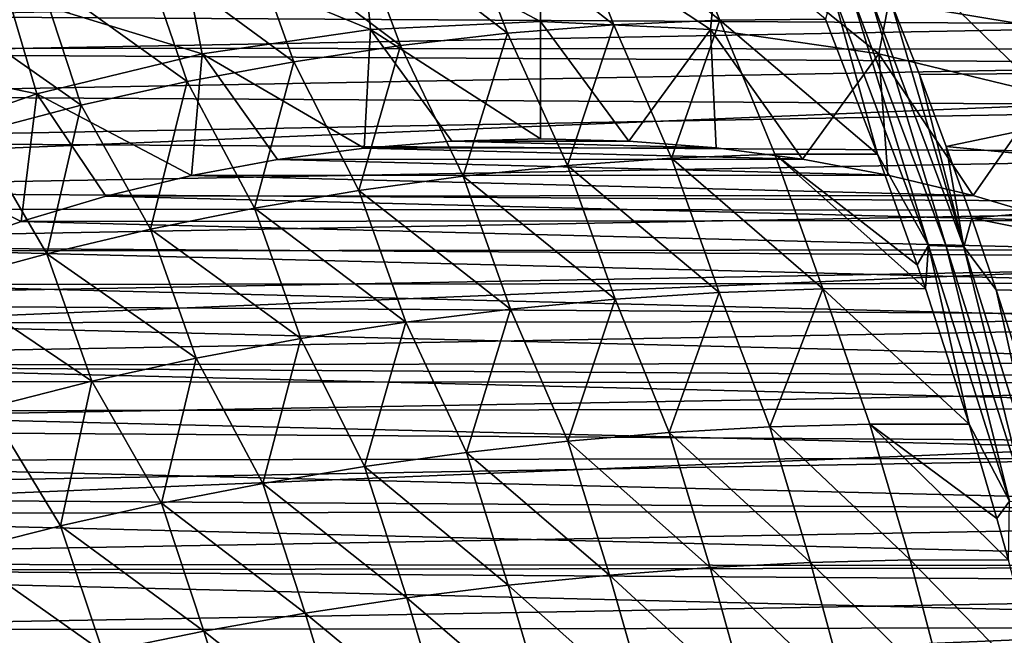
# Model space of a CAD drawing. Header units: metres. Extents: x -31 to 127, y -24 to 31.
# Tile 64 of 150: x -5 to 4, y 11 to 17. Entities that reach past the tile are written whole.
import ezdxf

# ---------------------------------------------------------------- set-up
doc = ezdxf.new("R2010")
doc.units = ezdxf.units.M
doc.layers.add('solid_12_381_041_XXX', color=7, linetype='CONTINUOUS')

msp = doc.modelspace()

# ---------------------------------------------------------------- linework, layer by layer
at = {"layer": 'solid_12_381_041_XXX'}
for points in [[(1.175035, 18.129885, 145.457611), (0.190179, 18.082441, 145.449524), (1.691461, 16.869383, 145.548782)], [(1.175035, 18.129885, 145.457611), (1.691461, 16.869383, 145.548782), (2.685521, 16.876699, 145.558563)], [(15.866746, 18.005188, -4), (-17.31864, 16.614492, -4), (-15.844099, 18.025211, -4)], [(0.190179, 18.082441, 145.449524), (-0.797478, 17.998188, 145.440994), (0.691206, 16.825106, 145.538483)], [(0.190179, 18.082441, 145.449524), (0.691206, 16.825106, 145.538483), (1.691461, 16.869383, 145.548782)], [(17.345131, 16.586674, -4), (-17.31864, 16.614492, -4), (15.866746, 18.005188, -4)], [(-0.797478, 17.998188, 145.440994), (-1.78582, 17.87722, 145.432022), (-0.313382, 16.74486, 145.527618)], [(-0.797478, 17.998188, 145.440994), (-0.313382, 16.74486, 145.527618), (0.691206, 16.825106, 145.538483)], [(-1.78582, 17.87722, 145.432022), (-2.772735, 17.719631, 145.422638), (-1.320051, 16.62867, 145.51619)], [(-1.78582, 17.87722, 145.432022), (-1.320051, 16.62867, 145.51619), (-0.313382, 16.74486, 145.527618)], [(-1.695495, 17.75613, 124.063568), (0, 16.856535, 125.583488), (0, 17.836906, 124.063553)], [(1.602561, 16.780169, 125.583511), (1.695822, 17.7561, 124.063568), (0, 17.836906, 124.063553)], [(0, 16.856535, 125.583488), (1.602561, 16.780169, 125.583511), (0, 17.836906, 124.063553)], [(-1.602307, 16.780197, 125.583504), (-1.695495, 17.75613, 124.063568), (-3.375635, 17.514565, 124.063568)], [(-1.602307, 16.780197, 125.583504), (0, 16.856535, 125.583488), (-1.695495, 17.75613, 124.063568)], [(1.602561, 16.780169, 125.583511), (3.190353, 16.551855, 125.583511), (1.695822, 17.7561, 124.063568)], [(3.190353, 16.551855, 125.583511), (3.375958, 17.514503, 124.063568), (1.695822, 17.7561, 124.063568)], [(-2.772735, 17.719631, 145.422638), (-3.756109, 17.525515, 145.412857), (-2.32655, 16.476564, 145.504242)], [(-2.772735, 17.719631, 145.422638), (-2.32655, 16.476564, 145.504242), (-1.320051, 16.62867, 145.51619)], [(-3.190103, 16.551907, 125.583504), (-3.375635, 17.514565, 124.063568), (-5.025206, 17.114386, 124.063568)], [(-3.756109, 17.525515, 145.412857), (-4.73383, 17.294968, 145.402664), (-3.330628, 16.28857, 145.491745)], [(-3.756109, 17.525515, 145.412857), (-3.330628, 16.28857, 145.491745), (-2.32655, 16.476564, 145.504242)], [(-3.190103, 16.551907, 125.583504), (-1.602307, 16.780197, 125.583504), (-3.375635, 17.514565, 124.063568)], [(3.190353, 16.551855, 125.583511), (4.749254, 16.173647, 125.583511), (3.375958, 17.514503, 124.063568)], [(7.222302, 16.387852, 145.621933), (6.83725, 17.457882, 145.538864), (3.306822, 17.036674, 145.551956)], [(4.749254, 16.173647, 125.583511), (5.025521, 17.114294, 124.063568), (3.375958, 17.514503, 124.063568)], [(-4.73383, 17.294968, 145.402664), (-5.703784, 17.02808, 145.39209), (-4.330033, 16.064714, 145.47876)], [(-4.73383, 17.294968, 145.402664), (-4.330033, 16.064714, 145.47876), (-3.330628, 16.28857, 145.491745)], [(-6.844324, 16.90493, 143.050308), (6.211516, 17.147238, 143.050308), (7.041751, 16.823648, 143.050308)], [(-4.749009, 16.173721, 125.583504), (-5.025206, 17.114386, 124.063568), (-6.629268, 16.559217, 124.063568)], [(-4.749009, 16.173721, 125.583504), (-3.190103, 16.551907, 125.583504), (-5.025206, 17.114386, 124.063568)], [(2.756688, 17.131977, 145.541687), (2.685521, 16.876699, 145.558563), (3.178227, 15.603499, 145.645233)], [(3.6587, 14.740425, 145.701752), (2.756688, 17.131977, 145.541687), (3.178227, 15.603499, 145.645233)], [(2.928315, 17.127476, 145.543182), (2.756688, 17.131977, 145.541687), (3.6587, 14.740425, 145.701752)], [(3.824132, 14.735927, 145.703751), (2.928315, 17.127476, 145.543182), (3.6587, 14.740425, 145.701752)], [(3.100117, 17.121168, 145.544724), (2.928315, 17.127476, 145.543182), (3.824132, 14.735927, 145.703751)], [(3.989667, 14.729882, 145.70575), (3.100117, 17.121168, 145.544724), (3.824132, 14.735927, 145.703751)], [(3.306822, 17.036674, 145.551956), (3.100117, 17.121168, 145.544724), (3.989667, 14.729882, 145.70575)], [(-5.703784, 17.02808, 145.39209), (-5.322515, 15.805027, 145.465271), (-4.330033, 16.064714, 145.47876)], [(3.572166, 16.355173, 145.600418), (3.306822, 17.036674, 145.551956), (3.989667, 14.729882, 145.70575)], [(7.222302, 16.387852, 145.621933), (3.306822, 17.036674, 145.551956), (3.572166, 16.355173, 145.600418)], [(-7.658686, 16.551498, 143.050308), (-6.844324, 16.90493, 143.050308), (7.041751, 16.823648, 143.050308)], [(-7.658686, 16.551498, 143.050308), (7.041751, 16.823648, 143.050308), (7.855455, 16.458904, 143.050308)], [(-1.602307, 16.780197, 125.583504), (0, 15.749981, 127.000305), (0, 16.856535, 125.583488)], [(0.691206, 16.825106, 145.538483), (-0.313382, 16.74486, 145.527618), (0.254501, 15.497235, 145.609146)], [(0, 16.856535, 125.583488), (0, 15.749981, 127.000305), (0.831133, 15.727404, 127.000305)], [(0, 16.856535, 125.583488), (0.831133, 15.727404, 127.000305), (1.602561, 16.780169, 125.583511)], [(0.691206, 16.825106, 145.538483), (0.254501, 15.497235, 145.609146), (1.234489, 15.566883, 145.621689)], [(1.691461, 16.869383, 145.548782), (0.691206, 16.825106, 145.538483), (1.234489, 15.566883, 145.621689)], [(1.691461, 16.869383, 145.548782), (1.234489, 15.566883, 145.621689), (2.209012, 15.604322, 145.633591)], [(2.685521, 16.876699, 145.558563), (1.691461, 16.869383, 145.548782), (3.178227, 15.603499, 145.645233)], [(1.691461, 16.869383, 145.548782), (2.209012, 15.604322, 145.633591), (3.178227, 15.603499, 145.645233)], [(-3.190103, 16.551907, 125.583504), (-1.662391, 15.661609, 127.000305), (-1.602307, 16.780197, 125.583504)], [(-1.602307, 16.780197, 125.583504), (-1.662391, 15.661609, 127.000305), (-0.835359, 15.727178, 127.000305)], [(-1.602307, 16.780197, 125.583504), (-0.835359, 15.727178, 127.000305), (0, 15.749981, 127.000305)], [(-0.313382, 16.74486, 145.527618), (-1.320051, 16.62867, 145.51619), (-0.72885, 15.395346, 145.595963)], [(-0.313382, 16.74486, 145.527618), (-0.72885, 15.395346, 145.595963), (0.254501, 15.497235, 145.609146)], [(1.602561, 16.780169, 125.583511), (0.831133, 15.727404, 127.000305), (1.654043, 15.662489, 127.000305)], [(1.602561, 16.780169, 125.583511), (1.654043, 15.662489, 127.000305), (2.468729, 15.555237, 127.000305)], [(1.602561, 16.780169, 125.583511), (2.468729, 15.555237, 127.000305), (3.190353, 16.551855, 125.583511)], [(-1.320051, 16.62867, 145.51619), (-2.32655, 16.476564, 145.504242), (-1.713462, 15.261179, 145.582199)], [(-1.320051, 16.62867, 145.51619), (-1.713462, 15.261179, 145.582199), (-0.72885, 15.395346, 145.595963)], [(17.345131, 16.586674, -4), (-18.657038, 15.09744, -4), (-17.31864, 16.614492, -4)], [(18.684481, 15.063607, -4), (-18.657038, 15.09744, -4), (17.345131, 16.586674, -4)], [(-8.458941, 16.156916, 143.050308), (-7.658686, 16.551498, 143.050308), (7.855455, 16.458904, 143.050308)], [(-6.264908, 15.649067, 125.583504), (-4.749009, 16.173721, 125.583504), (-6.629268, 16.559217, 124.063568)], [(-4.749009, 16.173721, 125.583504), (-3.291733, 15.402093, 127.000305), (-3.190103, 16.551907, 125.583504)], [(-3.190103, 16.551907, 125.583504), (-3.291733, 15.402093, 127.000305), (-2.481097, 15.553274, 127.000305)], [(-3.190103, 16.551907, 125.583504), (-2.481097, 15.553274, 127.000305), (-1.662391, 15.661609, 127.000305)], [(3.190353, 16.551855, 125.583511), (2.468729, 15.555237, 127.000305), (3.275437, 15.405574, 127.000305)], [(3.190353, 16.551855, 125.583511), (3.275437, 15.405574, 127.000305), (4.07782, 15.212398, 127.000305)], [(3.190353, 16.551855, 125.583511), (4.07782, 15.212398, 127.000305), (4.749254, 16.173647, 125.583511)], [(-8.458941, 16.156916, 143.050308), (7.855455, 16.458904, 143.050308), (8.654742, 16.052685, 143.050308)], [(-2.32655, 16.476564, 145.504242), (-3.330628, 16.28857, 145.491745), (-2.697235, 15.094701, 145.567825)], [(-2.32655, 16.476564, 145.504242), (-2.697235, 15.094701, 145.567825), (-1.713462, 15.261179, 145.582199)], [(7.222302, 16.387852, 145.621933), (3.572166, 16.355173, 145.600418), (3.825082, 15.675828, 145.646606)], [(3.825082, 15.675828, 145.646606), (3.572166, 16.355173, 145.600418), (3.989667, 14.729882, 145.70575)], [(7.58077, 15.315011, 145.699615), (7.222302, 16.387852, 145.621933), (3.825082, 15.675828, 145.646606)], [(-3.330628, 16.28857, 145.491745), (-4.330033, 16.064714, 145.47876), (-3.678066, 14.895877, 145.552887)], [(-3.330628, 16.28857, 145.491745), (-3.678066, 14.895877, 145.552887), (-2.697235, 15.094701, 145.567825)], [(-9.239458, 15.723976, 143.050308), (-8.458941, 16.156916, 143.050308), (8.654742, 16.052685, 143.050308)], [(-6.264908, 15.649067, 125.583504), (-4.896184, 14.968886, 127.000305), (-4.749009, 16.173721, 125.583504)], [(-4.749009, 16.173721, 125.583504), (-4.896184, 14.968886, 127.000305), (-4.098122, 15.206872, 127.000305)], [(-4.749009, 16.173721, 125.583504), (-4.098122, 15.206872, 127.000305), (-3.291733, 15.402093, 127.000305)], [(4.749254, 16.173647, 125.583511), (4.07782, 15.212398, 127.000305), (4.87198, 14.976884, 127.000305)], [(-4.330033, 16.064714, 145.47876), (-5.322515, 15.805027, 145.465271), (-4.653854, 14.664671, 145.537384)], [(-4.330033, 16.064714, 145.47876), (-4.653854, 14.664671, 145.537384), (-3.678066, 14.895877, 145.552887)], [(-9.239458, 15.723976, 143.050308), (8.654742, 16.052685, 143.050308), (9.433598, 15.608121, 143.050308)], [(-5.322515, 15.805027, 145.465271), (-5.622499, 14.401059, 145.521347), (-4.653854, 14.664671, 145.537384)], [(-9.994602, 15.255473, 143.050308), (-9.239458, 15.723976, 143.050308), (9.433598, 15.608121, 143.050308)], [(-0.835359, 15.727178, 127.000305), (-1.662391, 15.661609, 127.000305), (1.654043, 15.662489, 127.000305)], [(-0.835359, 15.727178, 127.000305), (0.831133, 15.727404, 127.000305), (0, 15.749981, 127.000305)], [(-0.835359, 15.727178, 127.000305), (1.654043, 15.662489, 127.000305), (0.831133, 15.727404, 127.000305)], [(-9.994602, 15.255473, 143.050308), (9.433598, 15.608121, 143.050308), (10.186006, 15.128347, 143.050308)], [(-6.264908, 15.649067, 125.583504), (-5.678865, 14.690337, 127.000305), (-4.896184, 14.968886, 127.000305)], [(-1.662391, 15.661609, 127.000305), (-2.481097, 15.553274, 127.000305), (2.468729, 15.555237, 127.000305)], [(-1.662391, 15.661609, 127.000305), (2.468729, 15.555237, 127.000305), (1.654043, 15.662489, 127.000305)], [(2.209012, 15.604322, 145.633591), (1.234489, 15.566883, 145.621689), (2.660722, 14.333008, 145.711334)], [(2.209012, 15.604322, 145.633591), (2.660722, 14.333008, 145.711334), (3.627831, 14.335196, 145.724319)], [(3.550888, 14.560663, 145.710785), (2.209012, 15.604322, 145.633591), (3.627831, 14.335196, 145.724319)], [(3.550888, 14.560663, 145.710785), (3.178227, 15.603499, 145.645233), (2.209012, 15.604322, 145.633591)], [(3.6587, 14.740425, 145.701752), (3.178227, 15.603499, 145.645233), (3.550888, 14.560663, 145.710785)], [(4.065626, 14.999006, 145.690536), (3.825082, 15.675828, 145.646606), (3.989667, 14.729882, 145.70575)], [(7.58077, 15.315011, 145.699615), (3.825082, 15.675828, 145.646606), (4.065626, 14.999006, 145.690536)], [(-2.481097, 15.553274, 127.000305), (-3.291733, 15.402093, 127.000305), (3.275437, 15.405574, 127.000305)], [(-2.481097, 15.553274, 127.000305), (3.275437, 15.405574, 127.000305), (2.468729, 15.555237, 127.000305)], [(1.234489, 15.566883, 145.621689), (0.254501, 15.497235, 145.609146), (1.685343, 14.299657, 145.697647)], [(1.234489, 15.566883, 145.621689), (1.685343, 14.299657, 145.697647), (2.660722, 14.333008, 145.711334)], [(0.254501, 15.497235, 145.609146), (-0.72885, 15.395346, 145.595963), (0.703456, 14.236068, 145.683243)], [(0.254501, 15.497235, 145.609146), (0.703456, 14.236068, 145.683243), (1.685343, 14.299657, 145.697647)], [(-3.291733, 15.402093, 127.000305), (-4.098122, 15.206872, 127.000305), (4.07782, 15.212398, 127.000305)], [(-3.291733, 15.402093, 127.000305), (4.07782, 15.212398, 127.000305), (3.275437, 15.405574, 127.000305)], [(-0.72885, 15.395346, 145.595963), (-1.713462, 15.261179, 145.582199), (-0.282831, 14.142151, 145.668106)], [(-0.72885, 15.395346, 145.595963), (-0.282831, 14.142151, 145.668106), (0.703456, 14.236068, 145.683243)], [(-10.726241, 14.749532, 143.050308), (-9.994602, 15.255473, 143.050308), (10.186006, 15.128347, 143.050308)], [(-1.713462, 15.261179, 145.582199), (-2.697235, 15.094701, 145.567825), (-1.271412, 14.017817, 145.652298)], [(-1.713462, 15.261179, 145.582199), (-1.271412, 14.017817, 145.652298), (-0.282831, 14.142151, 145.668106)], [(7.912655, 14.239358, 145.771912), (7.58077, 15.315011, 145.699615), (4.065626, 14.999006, 145.690536)], [(-4.098122, 15.206872, 127.000305), (-4.896184, 14.968886, 127.000305), (4.87198, 14.976884, 127.000305)], [(-4.098122, 15.206872, 127.000305), (4.87198, 14.976884, 127.000305), (4.07782, 15.212398, 127.000305)], [(18.684481, 15.063607, -4), (-19.863508, 13.470638, -4), (-18.657038, 15.09744, -4)], [(19.88932, 13.432317, -4), (-19.863508, 13.470638, -4), (18.684481, 15.063607, -4)], [(-10.726241, 14.749532, 143.050308), (10.186006, 15.128347, 143.050308), (10.913777, 14.611325, 143.050308)], [(-2.697235, 15.094701, 145.567825), (-3.678066, 14.895877, 145.552887), (-2.26018, 13.862981, 145.635803)], [(-2.697235, 15.094701, 145.567825), (-2.26018, 13.862981, 145.635803), (-1.271412, 14.017817, 145.652298)], [(-4.896184, 14.968886, 127.000305), (-5.678865, 14.690337, 127.000305), (5.651172, 14.701066, 127.000305)], [(-4.896184, 14.968886, 127.000305), (5.651172, 14.701066, 127.000305), (4.87198, 14.976884, 127.000305)], [(4.294217, 14.324047, 145.732285), (4.065626, 14.999006, 145.690536), (3.989667, 14.729882, 145.70575)], [(7.912655, 14.239358, 145.771912), (4.065626, 14.999006, 145.690536), (4.294217, 14.324047, 145.732285)], [(-3.678066, 14.895877, 145.552887), (-4.653854, 14.664671, 145.537384), (-3.247029, 13.67755, 145.618652)], [(-3.678066, 14.895877, 145.552887), (-3.247029, 13.67755, 145.618652), (-2.26018, 13.862981, 145.635803)], [(-11.436255, 14.205535, 143.050308), (-10.726241, 14.749532, 143.050308), (10.913777, 14.611325, 143.050308)], [(-5.678865, 14.690337, 127.000305), (-6.441283, 14.372455, 127.000305), (6.410753, 14.386075, 127.000305)], [(-5.678865, 14.690337, 127.000305), (6.410753, 14.386075, 127.000305), (5.651172, 14.701066, 127.000305)], [(3.6587, 14.740425, 145.701752), (3.550888, 14.560663, 145.710785), (3.627831, 14.335196, 145.724319)], [(3.6587, 14.740425, 145.701752), (3.627831, 14.335196, 145.724319), (4.040391, 13.05523, 145.79689)], [(4.421715, 12.33025, 145.837204), (3.6587, 14.740425, 145.701752), (4.040391, 13.05523, 145.79689)], [(3.824132, 14.735927, 145.703751), (3.6587, 14.740425, 145.701752), (4.421715, 12.33025, 145.837204)], [(4.582117, 12.325967, 145.839615), (3.824132, 14.735927, 145.703751), (4.421715, 12.33025, 145.837204)], [(3.989667, 14.729882, 145.70575), (3.824132, 14.735927, 145.703751), (4.582117, 12.325967, 145.839615)], [(4.742568, 12.320398, 145.842026), (3.989667, 14.729882, 145.70575), (4.582117, 12.325967, 145.839615)], [(4.294217, 14.324047, 145.732285), (3.989667, 14.729882, 145.70575), (4.742568, 12.320398, 145.842026)], [(-11.436255, 14.205535, 143.050308), (10.913777, 14.611325, 143.050308), (11.61898, 14.056341, 143.050308)], [(-4.653854, 14.664671, 145.537384), (-5.622499, 14.401059, 145.521347), (-4.229852, 13.461439, 145.600861)], [(-4.653854, 14.664671, 145.537384), (-4.229852, 13.461439, 145.600861), (-3.247029, 13.67755, 145.618652)], [(-5.622499, 14.401059, 145.521347), (-5.206543, 13.214576, 145.582458), (-4.229852, 13.461439, 145.600861)], [(-6.441283, 14.372455, 127.000305), (-7.189503, 14.012391, 127.000305), (7.1566, 14.029268, 127.000305)], [(-6.441283, 14.372455, 127.000305), (7.1566, 14.029268, 127.000305), (6.410753, 14.386075, 127.000305)], [(1.685343, 14.299657, 145.697647), (0.703456, 14.236068, 145.683243), (1.213216, 12.976164, 145.752472)], [(1.685343, 14.299657, 145.697647), (1.213216, 12.976164, 145.752472), (2.162982, 13.029541, 145.768005)], [(2.660722, 14.333008, 145.711334), (1.685343, 14.299657, 145.697647), (2.162982, 13.029541, 145.768005)], [(2.660722, 14.333008, 145.711334), (2.162982, 13.029541, 145.768005), (3.105769, 13.056619, 145.782776)], [(3.627831, 14.335196, 145.724319), (2.660722, 14.333008, 145.711334), (4.040391, 13.05523, 145.79689)], [(2.660722, 14.333008, 145.711334), (3.105769, 13.056619, 145.782776), (4.040391, 13.05523, 145.79689)], [(4.511228, 13.65028, 145.771927), (4.294217, 14.324047, 145.732285), (4.742568, 12.320398, 145.842026)], [(7.912655, 14.239358, 145.771912), (4.294217, 14.324047, 145.732285), (4.511228, 13.65028, 145.771927)], [(-12.119034, 13.628164, 143.050308), (-11.436255, 14.205535, 143.050308), (11.61898, 14.056341, 143.050308)], [(0.703456, 14.236068, 145.683243), (-0.282831, 14.142151, 145.668106), (0.258356, 12.896364, 145.736206)], [(0.703456, 14.236068, 145.683243), (0.258356, 12.896364, 145.736206), (1.213216, 12.976164, 145.752472)], [(-0.282831, 14.142151, 145.668106), (-1.271412, 14.017817, 145.652298), (-0.699712, 12.790019, 145.719208)], [(-0.282831, 14.142151, 145.668106), (-0.699712, 12.790019, 145.719208), (0.258356, 12.896364, 145.736206)], [(-12.119034, 13.628164, 143.050308), (11.61898, 14.056341, 143.050308), (12.295995, 13.468518, 143.050308)], [(-7.189503, 14.012391, 127.000305), (7.88412, 13.633666, 127.000305), (7.1566, 14.029268, 127.000305)], [(-7.189503, 14.012391, 127.000305), (-7.918875, 13.613392, 127.000305), (7.88412, 13.633666, 127.000305)], [(-1.271412, 14.017817, 145.652298), (-2.26018, 13.862981, 145.635803), (-1.659102, 12.657007, 145.701508)], [(-1.271412, 14.017817, 145.652298), (-1.659102, 12.657007, 145.701508), (-0.699712, 12.790019, 145.719208)], [(-2.26018, 13.862981, 145.635803), (-3.247029, 13.67755, 145.618652), (-2.617929, 12.497205, 145.683121)], [(-2.26018, 13.862981, 145.635803), (-2.617929, 12.497205, 145.683121), (-1.659102, 12.657007, 145.701508)], [(-3.247029, 13.67755, 145.618652), (-4.229852, 13.461439, 145.600861), (-3.574307, 12.310491, 145.664063)], [(-3.247029, 13.67755, 145.618652), (-3.574307, 12.310491, 145.664063), (-2.617929, 12.497205, 145.683121)], [(-12.76897, 13.022102, 143.050308), (-12.119034, 13.628164, 143.050308), (12.295995, 13.468518, 143.050308)], [(-7.918875, 13.613392, 127.000305), (-8.622586, 13.179765, 127.000305), (8.586627, 13.203274, 127.000305)], [(-7.918875, 13.613392, 127.000305), (8.586627, 13.203274, 127.000305), (7.88412, 13.633666, 127.000305)], [(19.88932, 13.432317, -4), (-20.927883, 11.746752, -4), (-19.863508, 13.470638, -4)], [(-12.76897, 13.022102, 143.050308), (12.295995, 13.468518, 143.050308), (12.939197, 12.852979, 143.050308)], [(-4.229852, 13.461439, 145.600861), (-5.206543, 13.214576, 145.582458), (-4.52635, 12.096745, 145.644363)], [(-4.229852, 13.461439, 145.600861), (-4.52635, 12.096745, 145.644363), (-3.574307, 12.310491, 145.664063)], [(20.950609, 11.706403, -4), (-20.927883, 11.746752, -4), (19.88932, 13.432317, -4)], [(-8.622586, 13.179765, 127.000305), (9.261212, 12.739613, 127.000305), (8.586627, 13.203274, 127.000305)], [(-5.206543, 13.214576, 145.582458), (-5.472163, 11.856152, 145.624039), (-4.52635, 12.096745, 145.644363)], [(-8.622586, 13.179765, 127.000305), (-9.297647, 12.713107, 127.000305), (9.261212, 12.739613, 127.000305)], [(-13.386585, 12.386535, 143.050308), (-12.76897, 13.022102, 143.050308), (12.939197, 12.852979, 143.050308)], [(2.162982, 13.029541, 145.768005), (1.213216, 12.976164, 145.752472), (2.545993, 11.750872, 145.830933)], [(3.105769, 13.056619, 145.782776), (2.162982, 13.029541, 145.768005), (3.483929, 11.77412, 145.847076)], [(2.162982, 13.029541, 145.768005), (2.545993, 11.750872, 145.830933), (3.483929, 11.77412, 145.847076)], [(3.105769, 13.056619, 145.782776), (3.483929, 11.77412, 145.847076), (4.412667, 11.773187, 145.862381)], [(4.303165, 12.165165, 145.843124), (3.105769, 13.056619, 145.782776), (4.412667, 11.773187, 145.862381)], [(4.303165, 12.165165, 145.843124), (4.040391, 13.05523, 145.79689), (3.105769, 13.056619, 145.782776)], [(4.421715, 12.33025, 145.837204), (4.040391, 13.05523, 145.79689), (4.303165, 12.165165, 145.843124)], [(1.213216, 12.976164, 145.752472), (0.258356, 12.896364, 145.736206), (1.600586, 11.703621, 145.813995)], [(1.213216, 12.976164, 145.752472), (1.600586, 11.703621, 145.813995), (2.545993, 11.750872, 145.830933)], [(-13.386585, 12.386535, 143.050308), (12.939197, 12.852979, 143.050308), (13.548942, 12.208916, 143.050308)], [(0.258356, 12.896364, 145.736206), (-0.699712, 12.790019, 145.719208), (0.649524, 11.632212, 145.796249)], [(0.258356, 12.896364, 145.736206), (0.649524, 11.632212, 145.796249), (1.600586, 11.703621, 145.813995)], [(-9.297647, 12.713107, 127.000305), (9.912104, 12.240016, 127.000305), (9.261212, 12.739613, 127.000305)], [(-0.699712, 12.790019, 145.719208), (-1.659102, 12.657007, 145.701508), (-0.305373, 11.536489, 145.77771)], [(-0.699712, 12.790019, 145.719208), (-0.305373, 11.536489, 145.77771), (0.649524, 11.632212, 145.796249)], [(-9.297647, 12.713107, 127.000305), (-9.948341, 12.210521, 127.000305), (9.912104, 12.240016, 127.000305)], [(-1.659102, 12.657007, 145.701508), (-2.617929, 12.497205, 145.683121), (-1.262286, 11.416298, 145.758423)], [(-1.659102, 12.657007, 145.701508), (-1.262286, 11.416298, 145.758423), (-0.305373, 11.536489, 145.77771)], [(-2.617929, 12.497205, 145.683121), (-3.574307, 12.310491, 145.664063), (-2.219399, 11.271482, 145.738403)], [(-2.617929, 12.497205, 145.683121), (-2.219399, 11.271482, 145.738403), (-1.262286, 11.416298, 145.758423)], [(-13.974196, 11.719652, 143.050308), (-13.386585, 12.386535, 143.050308), (13.548942, 12.208916, 143.050308)], [(-3.574307, 12.310491, 145.664063), (-4.52635, 12.096745, 145.644363), (-3.174892, 11.101884, 145.717651)], [(-3.574307, 12.310491, 145.664063), (-3.174892, 11.101884, 145.717651), (-2.219399, 11.271482, 145.738403)], [(4.421715, 12.33025, 145.837204), (4.303165, 12.165165, 145.843124), (4.412667, 11.773187, 145.862381)], [(-13.974196, 11.719652, 143.050308), (13.548942, 12.208916, 143.050308), (14.127612, 11.534323, 143.050308)], [(-9.948341, 12.210521, 127.000305), (-10.571692, 11.674897, 127.000305), (10.536276, 11.707036, 127.000305)], [(-9.948341, 12.210521, 127.000305), (10.536276, 11.707036, 127.000305), (9.912104, 12.240016, 127.000305)], [(-4.52635, 12.096745, 145.644363), (-5.472163, 11.856152, 145.624039), (-4.126946, 10.907355, 145.696198)], [(-4.52635, 12.096745, 145.644363), (-4.126946, 10.907355, 145.696198), (-3.174892, 11.101884, 145.717651)], [(-5.472163, 11.856152, 145.624039), (-5.073727, 10.688077, 145.674072), (-4.126946, 10.907355, 145.696198)], [(20.950609, 11.706403, -4), (-21.85174, 9.92356, -4), (-20.927883, 11.746752, -4)], [(21.869787, 9.883553, -4), (-21.85174, 9.92356, -4), (20.950609, 11.706403, -4)], [(-14.528893, 11.024643, 143.050308), (-13.974196, 11.719652, 143.050308), (14.127612, 11.534323, 143.050308)], [(-10.571692, 11.674897, 127.000305), (11.130321, 11.14349, 127.000305), (10.536276, 11.707036, 127.000305)], [(1.600586, 11.703621, 145.813995), (0.649524, 11.632212, 145.796249), (1.954565, 10.425318, 145.869141)], [(2.545993, 11.750872, 145.830933), (1.600586, 11.703621, 145.813995), (2.893367, 10.466455, 145.887314)], [(1.600586, 11.703621, 145.813995), (1.954565, 10.425318, 145.869141), (2.893367, 10.466455, 145.887314)], [(3.483929, 11.77412, 145.847076), (2.545993, 11.750872, 145.830933), (3.824466, 10.486029, 145.904617)], [(2.545993, 11.750872, 145.830933), (2.893367, 10.466455, 145.887314), (3.824466, 10.486029, 145.904617)], [(3.483929, 11.77412, 145.847076), (3.824466, 10.486029, 145.904617), (4.746502, 10.482736, 145.921097)], [(4.412667, 11.773187, 145.862381), (3.483929, 11.77412, 145.847076), (4.746502, 10.482736, 145.921097)], [(-10.571692, 11.674897, 127.000305), (-11.164329, 11.109413, 127.000305), (11.130321, 11.14349, 127.000305)], [(0.649524, 11.632212, 145.796249), (-0.305373, 11.536489, 145.77771), (1.009778, 10.362435, 145.850128)], [(0.649524, 11.632212, 145.796249), (1.009778, 10.362435, 145.850128), (1.954565, 10.425318, 145.869141)], [(-14.528893, 11.024643, 143.050308), (14.127612, 11.534323, 143.050308), (14.672619, 10.832518, 143.050308)], [(-0.305373, 11.536489, 145.77771), (-1.262286, 11.416298, 145.758423), (0.060727, 10.277629, 145.830307)], [(-0.305373, 11.536489, 145.77771), (0.060727, 10.277629, 145.830307), (1.009778, 10.362435, 145.850128)], [(-1.262286, 11.416298, 145.758423), (-2.219399, 11.271482, 145.738403), (-0.89087, 10.17072, 145.809662)], [(-1.262286, 11.416298, 145.758423), (-0.89087, 10.17072, 145.809662), (0.060727, 10.277629, 145.830307)], [(-2.219399, 11.271482, 145.738403), (-3.174892, 11.101884, 145.717651), (-1.843294, 10.041528, 145.788239)], [(-2.219399, 11.271482, 145.738403), (-1.843294, 10.041528, 145.788239), (-0.89087, 10.17072, 145.809662)], [(-11.164329, 11.109413, 127.000305), (11.695873, 10.547402, 127.000305), (11.130321, 11.14349, 127.000305)], [(-11.164329, 11.109413, 127.000305), (-11.727721, 10.512166, 127.000305), (11.695873, 10.547402, 127.000305)], [(-3.174892, 11.101884, 145.717651), (-4.126946, 10.907355, 145.696198), (-2.794825, 9.889874, 145.766068)], [(-3.174892, 11.101884, 145.717651), (-2.794825, 9.889874, 145.766068), (-1.843294, 10.041528, 145.788239)]]:
    msp.add_3dface(points, dxfattribs=at)

doc.saveas('drawing.dxf')
